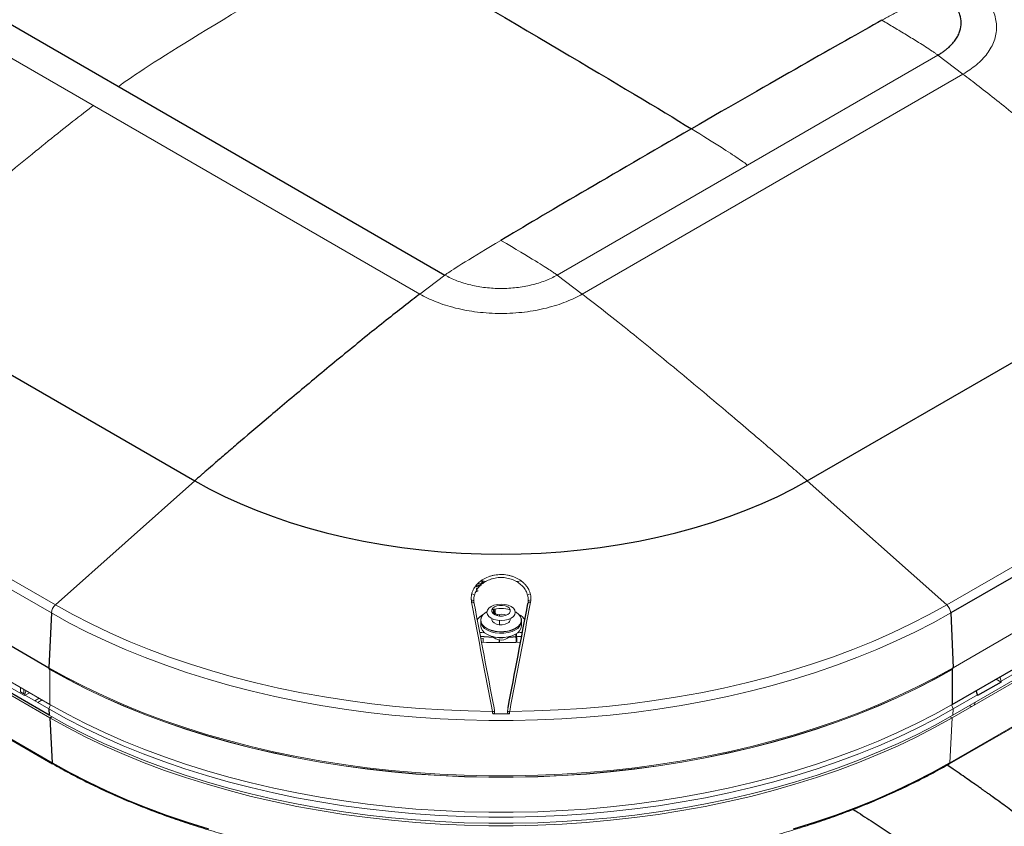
# Paper-space layout '_Isometric' of a CAD drawing. Header units: millimetres. Extents: x -1342 to 1339, y -551 to 2740.
# Tile 80 of 90: x 627 to 1011, y 1299 to 1614. Entities that reach past the tile are written whole.
import ezdxf

# ---------------------------------------------------------------- set-up
doc = ezdxf.new("R2010")
doc.units = ezdxf.units.MM

psp = doc.layouts.new('_Isometric')

# ---------------------------------------------------------------- linework, layer by layer
at = {"color": 7, "linetype": 'Continuous', "lineweight": 25}
for p, q in [((538.64, 1661.26), (793.2, 1514.31)), ((441.07, 1581.07), (695.63, 1434.12)), ((934.48, 1434.12), (1082.97, 1519.84)), ((384.22, 1508.22), (638.77, 1361.26)), ((638.85, 1342.77), (384.29, 1489.73)), ((385.64, 1470.74), (640.2, 1323.79)), ((1138.88, 1468.36), (990.39, 1382.63)), ((695.63, 1434.12), (641.28, 1385.77)), ((991.02, 1346.99), (1139.51, 1432.72)), ((807.54, 1395.08), (807.54, 1394.48)), ((808.1, 1394.07), (808.1, 1394.78)), ((639.72, 1382.63), (638.77, 1361.26)), ((812.16, 1383.79), (812.16, 1382.18)), ((990.39, 1382.63), (991.34, 1361.26)), ((820.67, 1376.62), (820.67, 1376.57)), ((820.69, 1376.05), (820.69, 1376.02)), ((820.76, 1374.44), (820.9, 1371.19)), ((639.09, 1360.63), (638.77, 1361.26)), ((991.02, 1360.63), (991.34, 1361.26)), ((991.02, 1360.63), (991.02, 1346.99)), ((1010.11, 1355.71), (1000.89, 1350.39)), ((1000.9, 1350.7), (1000.27, 1352.34)), ((1000.9, 1350.7), (1000.89, 1350.39)), ((638.74, 1345.21), (638.85, 1342.77)), ((639.17, 1341.74), (639.91, 1342.16)), ((639.17, 1341.74), (639.99, 1324.2))]:
    psp.add_line(p, q, dxfattribs=at)
at = {"color": 144, "linetype": 'Continuous', "lineweight": 18}
for p, q in [((783.41, 1506.91), (528.85, 1653.86)), ((836.92, 1514.31), (985.41, 1600.03)), ((985.41, 1600.03), (995.19, 1592.63)), ((995.19, 1592.63), (846.7, 1506.91)), ((639.72, 1382.63), (385.16, 1529.59)), ((793.2, 1514.31), (783.41, 1506.91)), ((836.92, 1514.31), (846.7, 1506.91)), ((384.53, 1493.95), (639.09, 1346.99)), ((639.17, 1341.74), (384.62, 1488.69)), ((385.43, 1471.15), (639.99, 1324.2)), ((516.39, 1457.87), (641.28, 1385.77)), ((991.34, 1361.26), (1139.83, 1446.99)), ((934.48, 1434.12), (988.83, 1385.77)), ((1139.75, 1428.5), (991.26, 1342.77)), ((988.83, 1385.77), (1060.68, 1427.25)), ((1139.43, 1427.46), (990.94, 1341.74)), ((989.91, 1323.79), (1138.41, 1409.51)), ((990.12, 1324.2), (1138.61, 1409.92)), ((806.91, 1393.22), (806.91, 1393.93)), ((807.29, 1393.3), (807.29, 1394.01)), ((807.67, 1394.84), (807.67, 1395.42)), ((809.23, 1394.83), (807.78, 1395.08)), ((807.78, 1394.79), (807.78, 1395.08)), ((808.13, 1395.02), (808.13, 1394.22)), ((804.72, 1389.56), (803.59, 1390.18)), ((804.97, 1390.46), (804.97, 1390.57)), ((805.43, 1391.81), (805.43, 1391.92)), ((805.45, 1390.86), (805.45, 1390.81)), ((826.2, 1389.99), (825.43, 1389.58)), ((804.1, 1386.81), (803.49, 1387.07)), ((804.53, 1386.65), (804.29, 1386.74)), ((804.45, 1387.19), (804.49, 1386.55)), ((826.75, 1387.87), (825.62, 1387.36)), ((825.62, 1386.55), (825.66, 1387.19)), ((826.69, 1387.1), (825.63, 1386.67)), ((812.48, 1381.97), (812.48, 1383.4)), ((812.78, 1382.15), (812.78, 1384.04)), ((812.78, 1382.43), (812.78, 1381.82)), ((812.87, 1382.28), (812.87, 1382.56)), ((1061, 1385.4), (1010.13, 1356.03)), ((807.12, 1379.81), (807.12, 1377.61)), ((807.13, 1379.54), (807.17, 1379.77)), ((807.13, 1379.54), (807.17, 1379.77)), ((813.69, 1381.51), (813.69, 1382.08)), ((814.42, 1382.06), (814.42, 1381.39)), ((814.42, 1379.68), (814.42, 1378.03)), ((814.43, 1381.39), (814.43, 1382.06)), ((814.43, 1378.03), (814.43, 1379.68)), ((822.99, 1377.61), (822.99, 1379.81)), ((811.72, 1375.72), (811.68, 1375.66)), ((812.41, 1375.56), (812.33, 1375.5)), ((812.7, 1375.43), (812.79, 1375.49)), ((817.32, 1375.49), (817.41, 1375.43)), ((817.78, 1375.5), (817.7, 1375.56)), ((818.43, 1375.66), (818.39, 1375.72)), ((821.18, 1371.14), (821.03, 1374.59)), ((807.17, 1372.63), (808.12, 1372.81)), ((808.11, 1371.19), (808.12, 1372.81)), ((814.38, 1372.2), (814.37, 1371.19)), ((814.41, 1371.19), (814.41, 1372.2)), ((639.09, 1360.63), (639.09, 1346.99)), ((620, 1355.71), (629.22, 1350.39)), ((1010.11, 1355.71), (1008.12, 1356.87)), ((1009.55, 1357.69), (1010.13, 1356.03)), ((1010.11, 1355.71), (1010.13, 1356.03)), ((627.61, 1353.62), (627.66, 1351.84)), ((627.66, 1351.84), (628.99, 1351.07)), ((628.99, 1352.83), (628.99, 1351.07)), ((629.84, 1352.34), (629.21, 1350.7)), ((629.49, 1350.54), (631.22, 1351.54)), ((629.22, 1350.39), (629.21, 1350.7)), ((638.74, 1345.21), (629.21, 1350.7)), ((633.26, 1348.36), (634.99, 1349.36)), ((634.39, 1347.71), (636.12, 1348.71)), ((1000.9, 1350.7), (991.38, 1345.21)), ((999.49, 1346.67), (999.89, 1347.75)), ((638.74, 1345.21), (639.34, 1346.85)), ((812.37, 1345.33), (812.34, 1345.49)), ((817.77, 1345.49), (817.73, 1345.3)), ((991.38, 1345.21), (990.77, 1346.85)), ((991.38, 1345.21), (991.26, 1342.77)), ((998.15, 1346.31), (997.77, 1346.53)), ((990.94, 1341.74), (990.12, 1324.2)), ((990.94, 1341.74), (990.2, 1342.16))]:
    psp.add_line(p, q, dxfattribs=at)
at = {"color": 7, "linetype": 'Continuous', "lineweight": 25, "flags": 128}
for points in [[(695.63, 1434.12), (701.28, 1431.01), (707.16, 1428.05), (713.28, 1425.26), (719.61, 1422.63), (726.15, 1420.17), (732.87, 1417.89), (739.77, 1415.79), (746.84, 1413.87), (754.05, 1412.15), (761.38, 1410.62), (768.84, 1409.29), (776.39, 1408.15), (784.02, 1407.23), (791.72, 1406.5), (799.47, 1405.98), (807.26, 1405.67), (815.06, 1405.57), (822.86, 1405.67), (830.64, 1405.98), (838.39, 1406.5), (846.09, 1407.23), (853.72, 1408.15), (861.27, 1409.29), (868.73, 1410.62), (876.07, 1412.15), (883.27, 1413.87), (890.34, 1415.79), (897.24, 1417.89), (903.96, 1420.17), (910.5, 1422.63), (916.83, 1425.26), (922.95, 1428.05), (928.84, 1431.01), (934.48, 1434.12)], [(806.94, 1373.58), (808.5, 1373.41), (811.97, 1373.16)], [(818.14, 1373.16), (819.75, 1373.25), (823.17, 1373.58)], [(639.99, 1324.2), (646.83, 1320.4), (653.91, 1316.76), (661.22, 1313.28), (668.77, 1309.96), (676.52, 1306.81), (684.49, 1303.83), (692.64, 1301.03), (700.97, 1298.42)], [(929.14, 1298.42), (937.47, 1301.03), (945.63, 1303.83), (953.59, 1306.81), (961.34, 1309.96), (968.89, 1313.28), (976.2, 1316.76), (983.28, 1320.4), (990.12, 1324.2)]]:
    psp.add_lwpolyline(points, dxfattribs=at)
at = {"color": 144, "linetype": 'Continuous', "lineweight": 18, "flags": 128}
for points in [[(807.57, 1394.36), (807.55, 1394.42), (807.54, 1394.48)], [(822.67, 1395.15), (821.41, 1394.92), (820.89, 1394.83)], [(804.49, 1387.36), (803.6, 1387.75), (803.37, 1387.86)], [(803.55, 1386.85), (803.74, 1386.87), (803.93, 1386.85), (804.1, 1386.81), (804.26, 1386.75), (804.38, 1386.67), (804.48, 1386.57), (804.53, 1386.46), (804.56, 1386.34)], [(818.97, 1385.11), (817.82, 1385.62), (816.49, 1385.94), (815.06, 1386.05), (813.62, 1385.94), (812.29, 1385.62), (811.14, 1385.11), (810.26, 1384.45), (809.71, 1383.68), (809.52, 1382.85), (809.71, 1382.03), (810.26, 1381.26), (811.14, 1380.59), (812.29, 1380.09), (813.62, 1379.77), (815.06, 1379.66), (816.49, 1379.77), (817.82, 1380.09), (818.97, 1380.59), (819.85, 1381.26), (820.4, 1382.03), (820.59, 1382.85), (820.4, 1383.68), (819.85, 1384.45), (818.97, 1385.11)], [(826.56, 1386.85), (826.37, 1386.87), (826.18, 1386.85), (826.01, 1386.81), (825.86, 1386.75), (825.73, 1386.67), (825.64, 1386.57), (825.58, 1386.46), (825.55, 1386.34)], [(990.39, 1382.63), (983.55, 1378.83), (976.45, 1375.18), (969.13, 1371.69), (961.57, 1368.37), (953.8, 1365.21), (945.83, 1362.23), (937.66, 1359.43), (929.32, 1356.81), (920.8, 1354.38), (912.14, 1352.13), (903.33, 1350.08), (894.39, 1348.23), (885.33, 1346.58), (876.17, 1345.12), (866.92, 1343.87), (857.59, 1342.83), (848.21, 1341.99), (838.77, 1341.36), (829.3, 1340.94), (819.81, 1340.73), (810.31, 1340.73), (800.81, 1340.94), (791.34, 1341.36), (781.91, 1341.99), (772.52, 1342.83), (763.19, 1343.87), (753.94, 1345.12), (744.78, 1346.58), (735.73, 1348.23), (726.79, 1350.08), (717.97, 1352.13), (709.31, 1354.38), (700.79, 1356.81), (692.45, 1359.43), (684.28, 1362.23), (676.31, 1365.21), (668.54, 1368.37), (660.98, 1371.69), (653.66, 1375.18), (646.56, 1378.83), (639.72, 1382.63)], [(641.28, 1385.77), (648.12, 1381.98), (655.2, 1378.34), (662.52, 1374.86), (670.06, 1371.54), (677.82, 1368.4), (685.79, 1365.43), (693.95, 1362.64), (702.29, 1360.04), (710.79, 1357.62), (719.45, 1355.4), (728.26, 1353.36), (737.19, 1351.53), (746.24, 1349.9), (755.39, 1348.46), (764.63, 1347.24), (773.95, 1346.22), (783.32, 1345.41), (792.75, 1344.81), (802.2, 1344.41), (811.68, 1344.23)], [(820.67, 1376.57), (819.33, 1375.95), (817.79, 1375.51), (816.13, 1375.27), (814.41, 1375.24), (812.73, 1375.43), (811.15, 1375.82), (809.75, 1376.4), (808.61, 1377.14), (807.76, 1378), (807.26, 1378.95), (807.12, 1379.93), (807.35, 1380.92), (807.94, 1381.85), (808.87, 1382.68), (809.54, 1383.1)], [(809.54, 1383.11), (808.91, 1382.7), (807.99, 1381.87), (807.4, 1380.95), (807.17, 1379.97), (807.31, 1378.99), (807.81, 1378.05), (808.65, 1377.19), (809.79, 1376.46), (811.17, 1375.89), (812.74, 1375.5), (814.42, 1375.31), (816.12, 1375.34), (817.78, 1375.57), (819.31, 1376.01), (820.63, 1376.63), (820.63, 1376.63)], [(812.47, 1381.98), (811.8, 1382.51), (811.44, 1383.14), (811.44, 1383.8), (811.8, 1384.43), (812.47, 1384.96), (813.4, 1385.35), (814.48, 1385.55), (815.63, 1385.55), (816.72, 1385.35), (817.64, 1384.96), (818.31, 1384.43), (818.67, 1383.8), (818.67, 1383.14), (818.31, 1382.51), (817.64, 1381.98), (816.72, 1381.59), (815.63, 1381.38), (814.48, 1381.38), (813.4, 1381.59), (812.47, 1381.98)], [(818.43, 1344.23), (827.91, 1344.41), (837.36, 1344.81), (846.79, 1345.41), (856.16, 1346.22), (865.48, 1347.24), (874.72, 1348.46), (883.87, 1349.9), (892.92, 1351.53), (901.85, 1353.36), (910.66, 1355.4), (919.32, 1357.62), (927.82, 1360.04), (936.16, 1362.64), (944.32, 1365.43), (952.29, 1368.4), (960.05, 1371.54), (967.59, 1374.86), (974.91, 1378.34), (981.99, 1381.98), (988.83, 1385.77)], [(820.63, 1376.63), (821.7, 1377.4), (822.46, 1378.28), (822.87, 1379.24), (822.92, 1380.22), (822.6, 1381.19), (821.92, 1382.09), (820.93, 1382.89), (820.57, 1383.11)], [(820.57, 1383.1), (820.96, 1382.87), (821.97, 1382.06), (822.64, 1381.15), (822.97, 1380.18), (822.92, 1379.19), (822.51, 1378.23), (821.74, 1377.34), (820.67, 1376.57)], [(820.67, 1376.03), (819.33, 1375.41), (817.79, 1374.97), (816.13, 1374.73), (814.41, 1374.7), (812.73, 1374.89), (811.15, 1375.28), (809.75, 1375.86), (808.61, 1376.59), (807.76, 1377.46), (807.26, 1378.4), (807.12, 1379.27)], [(820.67, 1376.03), (819.33, 1375.41), (817.79, 1374.97), (816.13, 1374.73), (814.41, 1374.7), (812.73, 1374.89), (811.15, 1375.28), (809.75, 1375.86), (808.61, 1376.59), (807.76, 1377.46), (807.26, 1378.4), (807.12, 1379.27)], [(817.56, 1378.6), (816.61, 1378.21), (815.49, 1378.02), (814.33, 1378.04), (813.24, 1378.29), (812.35, 1378.72), (811.75, 1379.3), (811.51, 1379.96), (811.56, 1380.38)], [(822.94, 1379.77), (822.97, 1379.64), (822.98, 1379.54)], [(822.94, 1379.77), (822.97, 1379.64), (822.98, 1379.54)], [(808.77, 1374.81), (807.55, 1374.94), (806.66, 1375.05)], [(820.67, 1374.37), (819.33, 1373.75), (817.79, 1373.31), (816.13, 1373.07), (814.41, 1373.04), (812.73, 1373.23), (811.15, 1373.62), (809.75, 1374.2), (808.61, 1374.93), (807.76, 1375.8), (807.26, 1376.74), (807.12, 1377.61)], [(823.41, 1375.04), (822.56, 1374.94), (821.35, 1374.81)], [(817.57, 1372.73), (818.25, 1373.28), (818.37, 1373.44)], [(638.77, 1361.26), (645.66, 1357.44), (652.79, 1353.77), (660.15, 1350.26), (667.75, 1346.92), (675.56, 1343.75), (683.58, 1340.75), (691.79, 1337.94), (700.18, 1335.3), (708.74, 1332.86), (717.45, 1330.6), (726.31, 1328.54), (735.3, 1326.68), (744.4, 1325.01), (753.61, 1323.55), (762.91, 1322.29), (772.29, 1321.25), (781.73, 1320.4), (791.21, 1319.77), (800.74, 1319.35), (810.28, 1319.14), (819.83, 1319.14), (829.37, 1319.35), (838.9, 1319.77), (848.38, 1320.4), (857.82, 1321.25), (867.2, 1322.29), (876.5, 1323.55), (885.71, 1325.01), (894.81, 1326.68), (903.8, 1328.54), (912.66, 1330.6), (921.37, 1332.86), (929.93, 1335.3), (938.32, 1337.94), (946.53, 1340.75), (954.55, 1343.75), (962.36, 1346.92), (969.96, 1350.26), (977.32, 1353.77), (984.45, 1357.44), (991.34, 1361.26)], [(639.09, 1360.71), (645.96, 1356.9), (653.08, 1353.23), (660.43, 1349.73), (668.01, 1346.4), (675.81, 1343.23), (683.81, 1340.24), (692.01, 1337.43), (700.38, 1334.8), (708.93, 1332.36), (717.63, 1330.1), (726.47, 1328.05), (735.44, 1326.19), (744.53, 1324.53), (753.72, 1323.07), (763.01, 1321.81), (772.36, 1320.77), (781.79, 1319.93), (791.26, 1319.29), (800.76, 1318.87), (810.29, 1318.66), (819.82, 1318.66), (829.35, 1318.87), (838.85, 1319.29), (848.32, 1319.93), (857.75, 1320.77), (867.11, 1321.81), (876.39, 1323.07), (885.58, 1324.53), (894.67, 1326.19), (903.64, 1328.05), (912.48, 1330.1), (921.18, 1332.36), (929.73, 1334.8), (938.1, 1337.43), (946.3, 1340.24), (954.3, 1343.23), (962.1, 1346.4), (969.68, 1349.73), (977.03, 1353.23), (984.15, 1356.9), (991.02, 1360.71)], [(991.02, 1360.63), (984.15, 1356.81), (977.03, 1353.15), (969.68, 1349.65), (962.1, 1346.32), (954.3, 1343.15), (946.3, 1340.16), (938.1, 1337.35), (929.73, 1334.72), (921.18, 1332.27), (912.48, 1330.02), (903.64, 1327.97), (894.67, 1326.11), (885.58, 1324.44), (876.39, 1322.99), (867.11, 1321.73), (857.75, 1320.68), (848.32, 1319.84), (838.85, 1319.21), (829.35, 1318.79), (819.82, 1318.58), (810.29, 1318.58), (800.76, 1318.79), (791.26, 1319.21), (781.79, 1319.84), (772.36, 1320.68), (763.01, 1321.73), (753.72, 1322.99), (744.53, 1324.44), (735.44, 1326.11), (726.47, 1327.97), (717.63, 1330.02), (708.93, 1332.27), (700.38, 1334.72), (692.01, 1337.35), (683.81, 1340.16), (675.81, 1343.15), (668.01, 1346.32), (660.43, 1349.65), (653.08, 1353.15), (645.96, 1356.81), (639.09, 1360.63)], [(991.38, 1345.21), (984.49, 1341.38), (977.36, 1337.71), (969.99, 1334.2), (962.39, 1330.86), (954.58, 1327.69), (946.56, 1324.69), (938.35, 1321.87), (929.96, 1319.24), (921.4, 1316.79), (912.68, 1314.53), (903.82, 1312.47), (894.83, 1310.61), (885.72, 1308.95), (876.51, 1307.48), (867.21, 1306.23), (857.83, 1305.18), (848.39, 1304.34), (838.9, 1303.7), (829.38, 1303.28), (819.83, 1303.07), (810.28, 1303.07), (800.73, 1303.28), (791.21, 1303.7), (781.72, 1304.34), (772.28, 1305.18), (762.9, 1306.23), (753.6, 1307.48), (744.39, 1308.95), (735.28, 1310.61), (726.29, 1312.47), (717.43, 1314.53), (708.71, 1316.79), (700.15, 1319.24), (691.76, 1321.87), (683.55, 1324.69), (675.53, 1327.69), (667.72, 1330.86), (660.12, 1334.2), (652.75, 1337.71), (645.62, 1341.38), (638.74, 1345.21)], [(639.09, 1346.99), (645.96, 1343.18), (653.08, 1339.52), (660.43, 1336.01), (668.01, 1332.68), (675.81, 1329.51), (683.81, 1326.52), (692.01, 1323.71), (700.38, 1321.08), (708.93, 1318.64), (717.63, 1316.39), (726.47, 1314.33), (735.44, 1312.47), (744.53, 1310.81), (753.72, 1309.35), (763.01, 1308.1), (772.36, 1307.05), (781.79, 1306.21), (791.26, 1305.58), (800.76, 1305.15), (810.29, 1304.94), (819.82, 1304.94), (829.35, 1305.15), (838.85, 1305.58), (848.32, 1306.21), (857.75, 1307.05), (867.11, 1308.1), (876.39, 1309.35), (885.58, 1310.81), (894.67, 1312.47), (903.64, 1314.33), (912.48, 1316.39), (921.18, 1318.64), (929.73, 1321.08), (938.1, 1323.71), (946.3, 1326.52), (954.3, 1329.51), (962.1, 1332.68), (969.68, 1336.01), (977.03, 1339.52), (984.15, 1343.18), (991.02, 1346.99)], [(998.15, 1346.31), (998.44, 1346.17), (998.56, 1346.14)], [(991.26, 1342.77), (984.38, 1338.95), (977.26, 1335.28), (969.89, 1331.78), (962.3, 1328.44), (954.49, 1325.27), (946.48, 1322.27), (938.27, 1319.45), (929.88, 1316.82), (921.33, 1314.38), (912.62, 1312.12), (903.76, 1310.06), (894.78, 1308.2), (885.68, 1306.54), (876.47, 1305.08), (867.18, 1303.82), (857.81, 1302.77), (848.37, 1301.93), (838.89, 1301.3), (829.37, 1300.88), (819.83, 1300.66), (810.28, 1300.66), (800.74, 1300.88), (791.22, 1301.3), (781.74, 1301.93), (772.31, 1302.77), (762.93, 1303.82), (753.64, 1305.08), (744.43, 1306.54), (735.33, 1308.2), (726.35, 1310.06), (717.49, 1312.12), (708.78, 1314.38), (700.23, 1316.82), (691.84, 1319.45), (683.63, 1322.27), (675.62, 1325.27), (667.81, 1328.44), (660.22, 1331.78), (652.85, 1335.28), (645.73, 1338.95), (638.85, 1342.77)], [(990.94, 1341.74), (984.07, 1337.92), (976.96, 1334.26), (969.61, 1330.76), (962.03, 1327.43), (954.23, 1324.26), (946.23, 1321.27), (938.04, 1318.46), (929.67, 1315.83), (921.13, 1313.39), (912.44, 1311.14), (903.6, 1309.09), (894.63, 1307.23), (885.55, 1305.57), (876.36, 1304.11), (867.08, 1302.86), (857.73, 1301.81), (848.31, 1300.97), (838.84, 1300.34), (829.34, 1299.92), (819.82, 1299.71), (810.29, 1299.71), (800.77, 1299.92), (791.27, 1300.34), (781.8, 1300.97), (772.38, 1301.81), (763.03, 1302.86), (753.75, 1304.11), (744.56, 1305.57), (735.48, 1307.23), (726.51, 1309.09), (717.67, 1311.14), (708.98, 1313.39), (700.44, 1315.83), (692.07, 1318.46), (683.88, 1321.27), (675.88, 1324.26), (668.08, 1327.43), (660.51, 1330.76), (653.15, 1334.26), (646.04, 1337.92), (639.17, 1341.74)]]:
    psp.add_lwpolyline(points, dxfattribs=at)
at = {"color": 144, "linetype": 'Continuous', "lineweight": 18}
for centre, radius, start, end in [((806.54, 1396.52), 2.62, 256.5107, 278.05), ((806.59, 1396.25), 2.34, 277.8745, 287.3758), ((807, 1395.2), 1.22, 283.6244, 327.7445), ((807.54, 1394.8), 0.56, 332.6295, 357.3681), ((644.46, 1382.23), 4.76, 131.8966, 175.1274), ((815.06, 1371.51), 12.9, 73.9176, 106.0824), ((815.06, 1371.42), 12.98, 74.0006, 105.9994), ((985.65, 1382.23), 4.76, 4.8726, 48.1034), ((811.07, 1376.21), 6.51, 117.3402, 146.0907), ((815.05, 1376.33), 5.77, 69.1529, 103.6238), ((816.97, 1380.09), 1.61, 291.5541, 10.1535), ((819.08, 1379.62), 3.93, 293.8101, 354.8697), ((819.03, 1376.19), 6.54, 34.369, 62.6245), ((819.08, 1377.96), 3.93, 293.8101, 354.8697), ((815.06, 1721.12), 350.03, 268.7536, 271.2463), ((815.11, 1376.86), 4.8, 225.3139, 300.7504), ((815.06, 1378.93), 5.99, 256.6503, 283.3497), ((811.87, 1343.16), 1.09, 52.9808, 99.8602), ((818.24, 1343.16), 1.09, 80.1398, 127.0192), ((815.06, 1770.67), 427.43, 269.5618, 270.4382), ((989.64, 1324.18), 0.48, 304.672, 2.5242)]:
    psp.add_arc(centre, radius, start, end, dxfattribs=at)
at = {"color": 7, "linetype": 'Continuous', "lineweight": 25}
psp.add_arc((640.47, 1324.18), 0.48, 177.4758, 235.328, dxfattribs=at)
at = {"color": 144, "linetype": 'Continuous', "lineweight": 18}
for points, knots in [([(762.02, 1646.35), (713.05, 1618.17), (676.28, 1595.62), (666.41, 1588.16), (665.92, 1587.78)], [0, 0, 0, 0, 0.95, 1, 1, 1, 1]), ([(995.19, 1629.17), (997.06, 1628.09), (998.82, 1626.88), (1002.02, 1624.2), (1003.44, 1622.73), (1005.79, 1619.59), (1006.72, 1617.92), (1007.97, 1614.47), (1008.3, 1612.68), (1008.3, 1609.12), (1007.97, 1607.33), (1006.72, 1603.88), (1005.79, 1602.21), (1003.44, 1599.07), (1002.02, 1597.6), (998.82, 1594.92), (997.06, 1593.71), (995.19, 1592.63)], [0, 0, 0, 0, 0.125, 0.125, 0.25, 0.25, 0.375, 0.375, 0.5, 0.5, 0.625, 0.625, 0.75, 0.75, 0.875, 0.875, 1, 1, 1, 1]), ([(985.41, 1625.27), (985.31, 1625.23), (985.12, 1625.15), (984.83, 1625.03), (984.55, 1624.9), (983.99, 1624.65), (983.17, 1624.24), (982.08, 1623.69), (981, 1623.13), (979.92, 1622.56), (977.93, 1621.5), (975.04, 1619.94), (971.24, 1617.85), (967.42, 1615.74), (964.87, 1614.32), (963.59, 1613.61)], [0, 0, 0, 0, 0.013299, 0.026537, 0.039742, 0.053025, 0.102934, 0.15304, 0.202483, 0.251783, 0.301801, 0.475393, 0.64905, 0.824509, 1, 1, 1, 1]), ([(963.59, 1613.61), (964.38, 1613.14), (965.97, 1612.19), (968.36, 1610.77), (970.74, 1609.34), (973.12, 1607.9), (975.51, 1606.45), (977.99, 1604.93), (980.57, 1603.32), (982.66, 1601.97), (984.17, 1600.93), (984.85, 1600.44), (985.26, 1600.14), (985.36, 1600.07), (985.41, 1600.03)], [0, 0, 0, 0, 0.109174, 0.218086, 0.327018, 0.436185, 0.545487, 0.654725, 0.776932, 0.899437, 0.942755, 0.986037, 0.993017, 1, 1, 1, 1]), ([(995.19, 1592.63), (997.15, 1591.15), (999.24, 1589.54), (1003.65, 1586.12), (1005.95, 1584.3), (1010.75, 1580.49), (1013.23, 1578.5), (1018.32, 1574.38), (1023.54, 1570.14), (1028.85, 1565.76), (1034.16, 1561.37), (1036.8, 1559.17), (1044.6, 1552.66), (1049.63, 1548.43), (1058.81, 1540.66), (1062.96, 1537.13), (1068.28, 1532.58), (1069.91, 1531.19), (1072.83, 1528.68), (1074.13, 1527.55), (1076.43, 1525.57), (1077.41, 1524.72), (1078.68, 1523.62), (1079.07, 1523.28), (1079.78, 1522.66), (1081.38, 1521.26), (1082.31, 1520.43), (1082.97, 1519.84)], [0, 0, 0, 0, 0.0625, 0.0625, 0.125, 0.125, 0.1875, 0.1875, 0.25, 0.3125, 0.3125, 0.375, 0.375, 0.5, 0.5, 0.625, 0.625, 0.6875, 0.6875, 0.75, 0.75, 0.8125, 0.8125, 0.84375, 0.84375, 0.875, 1, 1, 1, 1]), ([(656.13, 1580.39), (655.89, 1580.2), (655.64, 1580.01), (650.11, 1575.82), (643.94, 1570.96), (630.62, 1560.23), (623.49, 1554.37), (609.52, 1542.77), (602.71, 1537.04), (590.63, 1526.82), (585.39, 1522.35), (579.22, 1517.05), (577.44, 1515.52), (574.43, 1512.93), (573.21, 1511.86), (570.24, 1509.28), (569.23, 1508.38), (568.35, 1507.6)], [0.2440624, 0.2440624, 0.2440624, 0.2440624, 0.25, 0.25, 0.375, 0.375, 0.5, 0.5, 0.625, 0.625, 0.75, 0.75, 0.8125, 0.8125, 0.875, 0.875, 1, 1, 1, 1]), ([(889.3, 1571.29), (893.79, 1568.53), (900.9, 1564.1), (906.86, 1560.23), (909.76, 1558.23), (910.7, 1557.52), (911.16, 1557.17)], [0, 0, 0, 0, 0.372322, 0.686161, 0.846126, 1, 1, 1, 1]), ([(793.2, 1514.31), (793.42, 1514.48), (795.36, 1515.95), (803.62, 1521.04), (815.02, 1527.84)], [0.5662346, 0.5662346, 0.5662346, 0.5662346, 0.6162346, 1, 1, 1, 1]), ([(815.02, 1527.84), (820.85, 1524.39), (828.96, 1519.52), (833.87, 1516.42), (835.85, 1515.07), (836.57, 1514.56), (836.92, 1514.31)], [0, 0, 0, 0, 0.372322, 0.686161, 0.846126, 1, 1, 1, 1]), ([(836.92, 1514.31), (836.18, 1513.91), (834.71, 1513.1), (833.07, 1512.41), (832.23, 1512.09), (831.39, 1511.76), (829.65, 1511.16), (827.82, 1510.66), (826.89, 1510.44), (825.95, 1510.21), (824.04, 1509.82), (822.08, 1509.54), (821.09, 1509.42), (820.09, 1509.31), (818.09, 1509.14), (816.07, 1509.08), (814.04, 1509.08), (812.02, 1509.14), (810.02, 1509.31), (809.02, 1509.42), (808.03, 1509.54), (806.07, 1509.82), (804.16, 1510.21), (803.23, 1510.44), (802.29, 1510.66), (800.46, 1511.16), (798.72, 1511.76), (797.88, 1512.09), (797.04, 1512.41), (795.4, 1513.1), (793.93, 1513.9), (793.2, 1514.31)], [0, 0, 0, 0, 0.0625, 0.125, 0.125, 0.125, 0.1875, 0.25, 0.25, 0.25, 0.3125, 0.375, 0.375, 0.375, 0.4375, 0.5, 0.5, 0.5625, 0.625, 0.625, 0.625, 0.6875, 0.75, 0.75, 0.75, 0.8125, 0.875, 0.875, 0.875, 0.9375, 1, 1, 1, 1]), ([(846.7, 1506.91), (844.83, 1505.83), (842.73, 1504.81), (838.09, 1502.97), (835.55, 1502.15), (830.11, 1500.79), (827.22, 1500.25), (821.23, 1499.53), (818.14, 1499.34), (811.97, 1499.34), (808.88, 1499.53), (802.89, 1500.25), (800, 1500.79), (794.56, 1502.15), (792.02, 1502.97), (787.38, 1504.81), (785.28, 1505.83), (783.41, 1506.91)], [0, 0, 0, 0, 0.125, 0.125, 0.25, 0.25, 0.375, 0.375, 0.5, 0.5, 0.625, 0.625, 0.75, 0.75, 0.875, 0.875, 1, 1, 1, 1]), ([(846.7, 1506.91), (846.95, 1506.72), (847.19, 1506.53), (852.72, 1502.34), (858.89, 1497.48), (872.21, 1486.75), (879.34, 1480.9), (893.31, 1469.3), (900.12, 1463.57), (912.2, 1453.35), (917.45, 1448.87), (923.61, 1443.58), (925.39, 1442.05), (928.4, 1439.45), (929.62, 1438.39), (932.59, 1435.8), (933.6, 1434.9), (934.48, 1434.12)], [0.2440624, 0.2440624, 0.2440624, 0.2440624, 0.25, 0.25, 0.375, 0.375, 0.5, 0.5, 0.625, 0.625, 0.75, 0.75, 0.8125, 0.8125, 0.875, 0.875, 1, 1, 1, 1]), ([(803.55, 1386.85), (803.43, 1387.51), (803.39, 1388.16), (803.47, 1389.14), (803.51, 1389.46), (803.65, 1390.12), (803.74, 1390.44), (804.07, 1391.39), (804.38, 1392), (804.96, 1392.89), (805.17, 1393.18), (805.64, 1393.73), (805.89, 1394), (806.42, 1394.51), (806.7, 1394.75), (807.31, 1395.22), (807.63, 1395.44), (808.63, 1396.06), (809.35, 1396.42), (810.49, 1396.85), (810.88, 1396.98), (811.69, 1397.21), (812.1, 1397.3), (813.34, 1397.52), (814.18, 1397.6), (815.47, 1397.6), (815.9, 1397.58), (816.74, 1397.51), (817.16, 1397.45), (817.99, 1397.3), (818.4, 1397.21), (819.21, 1396.99), (819.6, 1396.86), (820.75, 1396.43), (821.46, 1396.07), (822.81, 1395.24), (823.41, 1394.77), (824.21, 1394.01), (824.47, 1393.74), (824.93, 1393.18), (825.15, 1392.89), (825.73, 1392.01), (826.03, 1391.4), (826.37, 1390.44), (826.46, 1390.12), (826.6, 1389.47), (826.64, 1389.15), (826.69, 1388.49), (826.7, 1388.17), (826.66, 1387.51), (826.62, 1387.18), (826.56, 1386.85)], [0, 0, 0, 0, 0.0625, 0.0625, 0.09375, 0.09375, 0.125, 0.125, 0.1875, 0.1875, 0.21875, 0.21875, 0.25, 0.25, 0.28125, 0.28125, 0.3125, 0.3125, 0.375, 0.375, 0.40625, 0.40625, 0.4375, 0.4375, 0.5, 0.5, 0.53125, 0.53125, 0.5625, 0.5625, 0.59375, 0.59375, 0.625, 0.625, 0.6875, 0.6875, 0.75, 0.75, 0.78125, 0.78125, 0.8125, 0.8125, 0.875, 0.875, 0.90625, 0.90625, 0.9375, 0.9375, 0.96875, 0.96875, 1, 1, 1, 1]), ([(825.55, 1386.34), (825.61, 1386.64), (825.65, 1386.95), (825.68, 1387.57), (825.68, 1387.87), (825.64, 1388.48), (825.59, 1388.79), (825.47, 1389.39), (825.39, 1389.7), (825.08, 1390.59), (824.81, 1391.17), (824.11, 1392.27), (823.68, 1392.8), (822.7, 1393.76), (822.16, 1394.2), (820.93, 1394.98), (820.27, 1395.32), (819.22, 1395.73), (818.86, 1395.85), (818.12, 1396.06), (817.74, 1396.15), (816.61, 1396.36), (815.83, 1396.43), (814.26, 1396.43), (813.48, 1396.36), (812.35, 1396.14), (811.97, 1396.06), (811.23, 1395.84), (810.87, 1395.72), (809.82, 1395.31), (809.17, 1394.98), (808.25, 1394.39), (807.96, 1394.18), (807.41, 1393.74), (807.15, 1393.51), (806.67, 1393.03), (806.44, 1392.78), (806.02, 1392.26), (805.82, 1391.98), (805.3, 1391.16), (805.02, 1390.58), (804.72, 1389.69), (804.64, 1389.39), (804.52, 1388.78), (804.47, 1388.47), (804.41, 1387.56), (804.44, 1386.95), (804.56, 1386.34)], [0, 0, 0, 0, 0.03125, 0.03125, 0.0625, 0.0625, 0.09375, 0.09375, 0.125, 0.125, 0.1875, 0.1875, 0.25, 0.25, 0.3125, 0.3125, 0.375, 0.375, 0.40625, 0.40625, 0.4375, 0.4375, 0.5, 0.5, 0.5625, 0.5625, 0.59375, 0.59375, 0.625, 0.625, 0.6875, 0.6875, 0.71875, 0.71875, 0.75, 0.75, 0.78125, 0.78125, 0.8125, 0.8125, 0.875, 0.875, 0.90625, 0.90625, 0.9375, 0.9375, 1, 1, 1, 1]), ([(806, 1394.05), (806.05, 1394.05), (806.18, 1394.05), (806.41, 1394.03), (806.62, 1394), (806.79, 1393.97), (806.87, 1393.94), (806.91, 1393.93)], [0, 0, 0, 0, 0.173121, 0.3899, 0.581992, 0.778102, 1, 1, 1, 1]), ([(807.29, 1394.01), (807.26, 1394.04), (807.25, 1394.08), (807.29, 1394.16), (807.34, 1394.21), (807.49, 1394.32), (807.59, 1394.38), (807.8, 1394.48), (807.92, 1394.52), (808.03, 1394.55)], [0, 0, 0, 0, 0.25, 0.25, 0.5, 0.5, 0.75, 0.75, 1, 1, 1, 1]), ([(808.1, 1394.78), (808.02, 1394.77), (807.86, 1394.76), (807.68, 1394.81), (807.57, 1394.92), (807.53, 1395.02), (807.54, 1395.08), (807.54, 1395.08)], [0, 0, 0, 0, 0.263922, 0.52886, 0.771907, 0.987274, 1, 1, 1, 1]), ([(804.96, 1390.43), (804.96, 1390.45), (804.94, 1390.5), (804.96, 1390.55), (804.97, 1390.57)], [0, 0, 0, 0, 0.349633, 1, 1, 1, 1]), ([(805.79, 1391.79), (805.75, 1391.79), (805.62, 1391.81), (805.51, 1391.81), (805.43, 1391.81)], [0, 0, 0, 0, 0.306003, 1, 1, 1, 1]), ([(806.13, 1392.33), (806.1, 1392.33), (805.97, 1392.33), (805.76, 1392.28), (805.55, 1392.16), (805.44, 1392.02), (805.46, 1391.87), (805.56, 1391.75), (805.69, 1391.7), (805.74, 1391.68)], [0, 0, 0, 0, 0.032238, 0.206078, 0.376616, 0.551119, 0.721808, 0.895428, 1, 1, 1, 1]), ([(805.45, 1391.95), (805.45, 1391.89), (805.45, 1391.77), (805.45, 1391.66), (805.45, 1391.6)], [0, 0, 0, 0, 0.498551, 1, 1, 1, 1]), ([(805.5, 1391.72), (805.48, 1391.7), (805.44, 1391.66), (805.46, 1391.61), (805.47, 1391.59)], [0, 0, 0, 0, 0.548583, 1, 1, 1, 1]), ([(806.91, 1393.26), (806.88, 1393.27), (806.75, 1393.31), (806.46, 1393.31), (806.1, 1393.27), (805.79, 1393.15), (805.55, 1392.98), (805.49, 1392.84), (805.46, 1392.77)], [0, 0, 0, 0, 0.044511, 0.234699, 0.424888, 0.615076, 0.805265, 1, 1, 1, 1]), ([(806.82, 1392.98), (806.79, 1393), (806.65, 1393.05), (806.37, 1393.08), (806.02, 1393.08), (805.74, 1393.01), (805.54, 1392.9), (805.49, 1392.81), (805.46, 1392.77)], [0, 0, 0, 0, 0.054229, 0.247567, 0.442923, 0.638815, 0.831701, 1, 1, 1, 1]), ([(806.11, 1391.24), (806.08, 1391.24), (805.94, 1391.23), (805.73, 1391.17), (805.53, 1391.05), (805.44, 1390.94), (805.46, 1390.88), (805.46, 1390.86)], [0, 0, 0, 0, 0.074002, 0.352381, 0.626905, 0.907116, 1, 1, 1, 1]), ([(812.78, 1384.04), (812.65, 1384.07), (812.51, 1384.07), (812.3, 1384.01), (812.22, 1383.95), (812.15, 1383.8), (812.16, 1383.71), (812.27, 1383.54), (812.36, 1383.46), (812.48, 1383.4)], [0, 0, 0, 0, 0.25, 0.25, 0.5, 0.5, 0.75, 0.75, 1, 1, 1, 1]), ([(812.87, 1382.56), (812.8, 1382.52), (812.77, 1382.46), (812.8, 1382.34), (812.86, 1382.27), (813.05, 1382.16), (813.18, 1382.12), (813.44, 1382.07), (813.57, 1382.07), (813.69, 1382.08)], [0, 0, 0, 0, 0.25, 0.25, 0.5, 0.5, 0.75, 0.75, 1, 1, 1, 1]), ([(812.78, 1382.15), (812.71, 1382.15), (812.6, 1382.15), (812.51, 1382.12), (812.48, 1382.1)], [0, 0, 0, 0, 0.635321, 1, 1, 1, 1]), ([(811.79, 1343.25), (811.77, 1343.43), (811.75, 1343.6), (811.72, 1343.93), (811.7, 1344.09), (811.68, 1344.23)], [0, 0, 0, 0, 0.5, 0.5, 1, 1, 1, 1]), ([(812.52, 1344.03), (812.52, 1343.95), (812.52, 1343.86), (812.48, 1343.7), (812.45, 1343.61), (812.34, 1343.46), (812.27, 1343.39), (812.06, 1343.28), (811.92, 1343.25), (811.79, 1343.25)], [0, 0, 0, 0, 0.25, 0.25, 0.5, 0.5, 0.75, 0.75, 1, 1, 1, 1]), ([(812.31, 1345.6), (812.37, 1345.34), (812.42, 1345.08), (812.49, 1344.56), (812.52, 1344.29), (812.52, 1344.03)], [0, 0, 0, 0, 0.5, 0.5, 1, 1, 1, 1]), ([(817.8, 1345.6), (817.74, 1345.34), (817.69, 1345.08), (817.62, 1344.56), (817.59, 1344.29), (817.59, 1344.03)], [0, 0, 0, 0, 0.5, 0.5, 1, 1, 1, 1]), ([(817.59, 1344.03), (817.59, 1343.95), (817.59, 1343.86), (817.63, 1343.7), (817.66, 1343.61), (817.77, 1343.46), (817.85, 1343.39), (818.05, 1343.28), (818.19, 1343.25), (818.32, 1343.25)], [0, 0, 0, 0, 0.25, 0.25, 0.5, 0.5, 0.75, 0.75, 1, 1, 1, 1]), ([(818.43, 1344.23), (818.41, 1344.09), (818.39, 1343.93), (818.36, 1343.6), (818.34, 1343.43), (818.32, 1343.25)], [0, 0, 0, 0, 0.5, 0.5, 1, 1, 1, 1]), ([(640.2, 1323.79), (641.3, 1323.15), (644.51, 1321.32), (649.98, 1318.4), (656.68, 1315.05), (663.59, 1311.85), (670.68, 1308.79), (677.96, 1305.88), (685.42, 1303.12), (693.04, 1300.52), (700.81, 1298.08), (708.73, 1295.8), (716.79, 1293.69), (724.97, 1291.74), (733.26, 1289.97), (741.66, 1288.36), (750.16, 1286.93), (758.73, 1285.68), (767.38, 1284.61), (776.09, 1283.71), (784.85, 1283), (793.64, 1282.46), (802.47, 1282.11), (811.31, 1281.94), (820.15, 1281.96), (828.99, 1282.16), (837.81, 1282.53), (846.6, 1283.1), (855.35, 1283.84), (864.05, 1284.76), (872.69, 1285.86), (881.25, 1287.14), (889.73, 1288.6), (898.12, 1290.22), (906.4, 1292.03), (914.56, 1294), (922.6, 1296.14), (930.49, 1298.44), (938.25, 1300.91), (945.84, 1303.53), (953.27, 1306.31), (960.52, 1309.25), (967.59, 1312.33), (974.46, 1315.55), (981.13, 1318.92), (986.25, 1321.69), (989.13, 1323.34), (989.91, 1323.79)], [0, 0, 0, 0, 0.011995, 0.03478, 0.057565, 0.080349, 0.103132, 0.125915, 0.148697, 0.171478, 0.194259, 0.217038, 0.239817, 0.262595, 0.285373, 0.308149, 0.330926, 0.353701, 0.376477, 0.399251, 0.422026, 0.4448, 0.467575, 0.490349, 0.513123, 0.535897, 0.558671, 0.581445, 0.60422, 0.626994, 0.649769, 0.672545, 0.695321, 0.718097, 0.740875, 0.763652, 0.786431, 0.80921, 0.83199, 0.854772, 0.877554, 0.900336, 0.92312, 0.945905, 0.968691, 0.991477, 1, 1, 1, 1])]:
    psp.add_open_spline(points, degree=3, knots=knots, dxfattribs=at)
at = {"color": 7, "linetype": 'Continuous', "lineweight": 25}
for points in [[(762.02, 1646.35), (819.51, 1613.16), (864.24, 1586.69), (889.3, 1571.29)], [(963.59, 1613.61), (946.78, 1604.25), (921.09, 1589.64), (889.3, 1571.29)], [(889.3, 1571.29), (857.51, 1552.94), (831.82, 1537.88), (815.02, 1527.84)], [(817.8, 1345.6), (820.38, 1359.19), (822.97, 1372.77), (825.55, 1386.34)]]:
    psp.add_open_spline(points, degree=3, dxfattribs=at)
for points, knots in [([(985.41, 1600.03), (985.61, 1600.15), (986.01, 1600.4), (986.61, 1600.77), (987.2, 1601.15), (987.76, 1601.54), (988.28, 1601.94), (988.79, 1602.34), (989.27, 1602.75), (990.12, 1603.5), (991.23, 1604.64), (992.43, 1606.21), (993.37, 1607.83), (994.21, 1609.97), (994.62, 1612.65), (994.2, 1615.41), (993.25, 1617.72), (992.1, 1619.58), (990.6, 1621.36), (989.16, 1622.68), (987.98, 1623.6), (987.16, 1624.17), (986.3, 1624.73), (985.7, 1625.09), (985.41, 1625.27)], [0, 0, 0, 0, 0.01796, 0.036357, 0.054654, 0.07251, 0.090271, 0.107994, 0.125723, 0.143488, 0.204435, 0.265475, 0.326481, 0.387508, 0.500024, 0.612544, 0.68298, 0.753408, 0.823883, 0.894202, 0.920309, 0.946507, 0.973465, 1, 1, 1, 1]), ([(783.41, 1506.91), (781.45, 1505.43), (779.36, 1503.82), (774.96, 1500.39), (772.65, 1498.58), (767.86, 1494.77), (765.37, 1492.78), (760.28, 1488.66), (755.07, 1484.41), (749.75, 1480.03), (744.45, 1475.65), (741.8, 1473.45), (734, 1466.94), (728.97, 1462.71), (719.79, 1454.94), (715.64, 1451.41), (710.32, 1446.86), (708.7, 1445.47), (705.77, 1442.95), (704.47, 1441.83), (702.18, 1439.85), (701.19, 1439), (699.92, 1437.89), (699.53, 1437.56), (698.83, 1436.94), (697.22, 1435.53), (696.3, 1434.71), (695.63, 1434.12)], [0, 0, 0, 0, 0.0625, 0.0625, 0.125, 0.125, 0.1875, 0.1875, 0.25, 0.3125, 0.3125, 0.375, 0.375, 0.5, 0.5, 0.625, 0.625, 0.6875, 0.6875, 0.75, 0.75, 0.8125, 0.8125, 0.84375, 0.84375, 0.875, 1, 1, 1, 1]), ([(808.99, -95.79), (810.46, -92.73), (813.24, -86.92), (817.39, -78.85), (821.22, -71.79), (824.72, -65.64), (827.87, -60.34), (830.67, -55.82), (833.11, -52.02), (835.17, -48.89), (836.85, -46.41), (838.14, -44.54), (839.1, -43.16), (839.95, -41.95), (840.95, -40.55), (842.26, -38.74), (843.9, -36.52), (845.96, -33.79), (848.45, -30.59), (851.26, -27.1), (854.16, -23.62), (857, -20.34), (860.78, -16.12), (865.41, -11.22), (870.82, -5.89), (875.75, -1.32), (880.11, 2.48), (883.94, 5.67), (887.3, 8.35), (890.39, 10.71), (893.18, 12.78), (895.87, 14.7), (898.76, 16.71), (902.16, 18.98), (906.47, 21.74), (911.75, 24.94), (917.87, 28.41), (924.35, 31.82), (930.98, 35.07), (937.73, 38.15), (945.91, 41.62), (955.61, 45.4), (967.01, 49.43), (977.93, 52.96), (988.36, 56.11), (998.22, 58.95), (1008.46, 61.81), (1019.07, 64.73), (1030.05, 67.76), (1041.22, 70.91), (1050.89, 73.75), (1058.78, 76.18), (1064.8, 78.1), (1070.36, 79.95), (1075.41, 81.7), (1080.18, 83.39), (1084.4, 84.95), (1087.66, 86.2), (1089.92, 87.08), (1091.48, 87.69), (1093.11, 88.35), (1095.27, 89.23), (1098.07, 90.39), (1101.52, 91.86), (1105.83, 93.77), (1111.07, 96.18), (1117.19, 99.16), (1123.7, 102.52), (1130.28, 106.14), (1136.71, 109.91), (1142.99, 113.81), (1151.77, 119.62), (1162.76, 127.65), (1175.53, 138.28), (1187.39, 149.47), (1198.35, 161.1), (1208.43, 173.03), (1217.72, 185.2), (1226.33, 197.61), (1234.37, 210.3), (1242.18, 223.73), (1249.7, 237.86), (1256.89, 252.6), (1262.36, 264.78), (1266.4, 274.31), (1269.14, 281.01), (1271.62, 287.27), (1273.75, 292.83), (1275.48, 297.44), (1276.84, 301.14), (1277.86, 303.98), (1278.72, 306.36), (1279.51, 308.62), (1280.37, 311.07), (1281.3, 313.77), (1282.32, 316.75), (1283.65, 320.71), (1285.32, 325.8), (1287.34, 332.09), (1289.46, 338.91), (1292, 347.32), (1294.95, 357.53), (1298.31, 369.69), (1301.75, 382.84), (1305.26, 397.01), (1308.89, 412.56), (1312.6, 429.54), (1316.35, 448), (1320.03, 467.66), (1323.58, 488.48), (1326.94, 510.44), (1329.97, 532.83), (1332.56, 555.1), (1334.68, 576.69), (1336.34, 597.7), (1337.57, 618.08), (1338.36, 637.44), (1338.74, 655.77), (1338.75, 673.05), (1338.44, 689.64), (1337.83, 705.54), (1336.97, 720.76), (1335.96, 734.17), (1334.91, 745.89), (1333.86, 756.05), (1332.72, 765.86), (1331.5, 775.34), (1330.22, 784.48), (1328.91, 793.14), (1327.61, 801.11), (1326.43, 807.89), (1325.41, 813.55), (1324.54, 818.17), (1323.76, 822.18), (1323.09, 825.58), (1322.51, 828.41), (1322, 830.91), (1321.46, 833.49), (1320.79, 836.61), (1319.93, 840.54), (1318.85, 845.37), (1317.52, 851.09), (1315.94, 857.68), (1314.07, 865.13), (1311.91, 873.39), (1309.5, 882.15), (1306.13, 893.91), (1301.78, 908.05), (1295.91, 925.73), (1289.37, 943.89), (1282.17, 962.31), (1274.94, 979.5), (1267.76, 995.53), (1261.66, 1008.35), (1256.76, 1018.23), (1253.15, 1025.33), (1249.83, 1031.7), (1246.82, 1037.34), (1244.15, 1042.28), (1241.81, 1046.52), (1240.04, 1049.68), (1238.77, 1051.94), (1237.92, 1053.43), (1237.18, 1054.73), (1236.56, 1055.81), (1236, 1056.8), (1235.38, 1057.87), (1234.54, 1059.31), (1233.42, 1061.25), (1231.99, 1063.69), (1230.28, 1066.58), (1228.38, 1069.76), (1224.03, 1076.96), (1217.2, 1087.93), (1209.5, 1099.71), (1203.36, 1108.78), (1198.77, 1115.44), (1193.85, 1122.41), (1188.41, 1129.94), (1182.43, 1138.02), (1175.88, 1146.63), (1170.1, 1154.02), (1165.23, 1160.11), (1161.48, 1164.72), (1157.85, 1169.13), (1154.49, 1173.16), (1151.47, 1176.73), (1148.85, 1179.81), (1146.6, 1182.41), (1144.69, 1184.6), (1142.95, 1186.6), (1141.25, 1188.54), (1138.63, 1191.49), (1134.99, 1195.56), (1130.21, 1200.81), (1125.03, 1206.4), (1119.47, 1212.29), (1113.57, 1218.42), (1107.37, 1224.73), (1100.79, 1231.28), (1093.8, 1238.09), (1083.77, 1247.62), (1070.65, 1259.64), (1054.39, 1273.77), (1041.91, 1284.04), (1033.43, 1290.79), (1029.05, 1294.22), (1024.81, 1297.51), (1020.82, 1300.55), (1017.21, 1303.26), (1014.01, 1305.64), (1011.2, 1307.71), (1008.74, 1309.51), (1006.78, 1310.92), (1005.26, 1312.02), (1004.13, 1312.83), (1003.14, 1313.54), (1002.11, 1314.27), (1000.86, 1315.16), (999.2, 1316.32), (997.04, 1317.83), (994.4, 1319.67), (991.67, 1321.54), (989.84, 1322.77), (989.06, 1323.3)], [0, 0, 0, 0, 0.005289, 0.010028, 0.014251, 0.017988, 0.021265, 0.024104, 0.026523, 0.028537, 0.030158, 0.031374, 0.03223, 0.032882, 0.033803, 0.035024, 0.036538, 0.038339, 0.040643, 0.043223, 0.045747, 0.048155, 0.050452, 0.055197, 0.059443, 0.06322, 0.066554, 0.069231, 0.071662, 0.073856, 0.075818, 0.077559, 0.079463, 0.081763, 0.084449, 0.088069, 0.092107, 0.096175, 0.10023, 0.104274, 0.108311, 0.114646, 0.120981, 0.127441, 0.132512, 0.137693, 0.142986, 0.148391, 0.15391, 0.159546, 0.165015, 0.168195, 0.171144, 0.173864, 0.176355, 0.178619, 0.180656, 0.182381, 0.18332, 0.183909, 0.184641, 0.185683, 0.187037, 0.188703, 0.190684, 0.193319, 0.19637, 0.199699, 0.202998, 0.206259, 0.209484, 0.212677, 0.220008, 0.227191, 0.234237, 0.241146, 0.247912, 0.25452, 0.261076, 0.267628, 0.274164, 0.281445, 0.288658, 0.295772, 0.29908, 0.302348, 0.305356, 0.307992, 0.310237, 0.311895, 0.313222, 0.314235, 0.315261, 0.316408, 0.317676, 0.319068, 0.320587, 0.323237, 0.326206, 0.329389, 0.332766, 0.337942, 0.343548, 0.349591, 0.35608, 0.363018, 0.370867, 0.379215, 0.38805, 0.397356, 0.407109, 0.41728, 0.426963, 0.436376, 0.4455, 0.454326, 0.462852, 0.47065, 0.478187, 0.485472, 0.492524, 0.499358, 0.505985, 0.510825, 0.515556, 0.520181, 0.524702, 0.529118, 0.53342, 0.537392, 0.540946, 0.543596, 0.545949, 0.548002, 0.549754, 0.551204, 0.552383, 0.553648, 0.555231, 0.557292, 0.559847, 0.562902, 0.566461, 0.570533, 0.575127, 0.580207, 0.585353, 0.595332, 0.605127, 0.617529, 0.629575, 0.641236, 0.652485, 0.663295, 0.669112, 0.674479, 0.679354, 0.68373, 0.687601, 0.690963, 0.693812, 0.695182, 0.69639, 0.697435, 0.698317, 0.699036, 0.699829, 0.70095, 0.702563, 0.704575, 0.706987, 0.709735, 0.712529, 0.72513, 0.737933, 0.743802, 0.749804, 0.756296, 0.763313, 0.771225, 0.779704, 0.788746, 0.793476, 0.798342, 0.803039, 0.807283, 0.811077, 0.814422, 0.817165, 0.819511, 0.821558, 0.823671, 0.825885, 0.831291, 0.837205, 0.843589, 0.850423, 0.857696, 0.865254, 0.873208, 0.88154, 0.890083, 0.908765, 0.927626, 0.946477, 0.951425, 0.956352, 0.961216, 0.965681, 0.969687, 0.973189, 0.976277, 0.978964, 0.98126, 0.982692, 0.983926, 0.984966, 0.985913, 0.987253, 0.989045, 0.991275, 0.994218, 0.997531, 1, 1, 1, 1]), ([(952.39, 1306.02), (952.76, 1305.79), (955.38, 1304.17), (960.05, 1301.15), (965.37, 1297.66), (969.46, 1294.92), (972.4, 1292.92), (975.14, 1291.04), (977.6, 1289.33), (979.71, 1287.85), (981.47, 1286.61), (982.92, 1285.58), (984.26, 1284.63), (985.67, 1283.61), (987.32, 1282.43), (989.2, 1281.06), (991.34, 1279.5), (993.82, 1277.67), (996.66, 1275.55), (999.79, 1273.19), (1003.04, 1270.72), (1006.32, 1268.2), (1013.39, 1262.69), (1024.16, 1254.03), (1036.45, 1243.66), (1046.65, 1234.71), (1054.93, 1227.26), (1063.4, 1219.41), (1072.11, 1211.09), (1079.05, 1204.26), (1084.36, 1198.92), (1087.78, 1195.44), (1091.22, 1191.89), (1094.69, 1188.28), (1098.08, 1184.7), (1101.44, 1181.1), (1104.62, 1177.66), (1107.53, 1174.47), (1109.99, 1171.75), (1111.86, 1169.67), (1113.21, 1168.15), (1114.18, 1167.06), (1115.14, 1165.97), (1116.28, 1164.68), (1117.71, 1163.05), (1119.44, 1161.07), (1121.56, 1158.62), (1123.98, 1155.8), (1126.6, 1152.71), (1129.22, 1149.59), (1131.8, 1146.5), (1134.97, 1142.65), (1138.69, 1138.06), (1142.93, 1132.74), (1147.09, 1127.43), (1151.28, 1121.99), (1155.85, 1115.94), (1160.86, 1109.17), (1166.32, 1101.6), (1172.04, 1093.46), (1177, 1086.2), (1181.14, 1080), (1184.33, 1075.13), (1187.4, 1070.38), (1190.24, 1065.91), (1192.82, 1061.79), (1195.16, 1058), (1197.24, 1054.58), (1199.09, 1051.52), (1200.69, 1048.83), (1202.06, 1046.52), (1203.23, 1044.53), (1204.41, 1042.5), (1205.78, 1040.14), (1207.45, 1037.22), (1209.39, 1033.81), (1211.59, 1029.87), (1214.06, 1025.39), (1216.79, 1020.34), (1219.72, 1014.83), (1222.75, 1009), (1226.8, 1001.03), (1231.82, 990.82), (1238.13, 977.33), (1244.74, 962.42), (1251.57, 945.92), (1257.69, 930.02), (1263.06, 915.05), (1267.65, 901.42), (1271.89, 887.95), (1275.79, 874.68), (1278.76, 863.83), (1280.94, 855.43), (1282.42, 849.47), (1283.84, 843.61), (1285.12, 838.11), (1286.21, 833.24), (1287.07, 829.3), (1287.72, 826.29), (1288.18, 824.09), (1288.56, 822.25), (1288.94, 820.35), (1289.52, 817.5), (1290.31, 813.48), (1291.33, 808.12), (1292.47, 801.85), (1293.71, 794.64), (1295.03, 786.49), (1296.39, 777.38), (1297.71, 767.74), (1298.96, 757.65), (1300.11, 747.18), (1301.2, 735.89), (1302.18, 723.76), (1303.02, 710.76), (1303.68, 696.93), (1304.11, 682.51), (1304.3, 666.17), (1304.14, 648.13), (1303.53, 628.45), (1302.51, 608.85), (1301.13, 589.39), (1299.42, 570.15), (1297.28, 549.95), (1294.67, 528.9), (1291.58, 507.15), (1288.21, 486.05), (1284.6, 465.65), (1280.99, 447.05), (1277.46, 430.21), (1274.07, 415.06), (1270.63, 400.62), (1267.21, 387.05), (1263.87, 374.51), (1260.53, 362.62), (1257.21, 351.38), (1253.94, 340.85), (1251.23, 332.53), (1249.08, 326.15), (1247.49, 321.55), (1246.11, 317.65), (1245.13, 314.92), (1244.49, 313.14), (1243.98, 311.74), (1243.32, 309.94), (1242.28, 307.14), (1240.79, 303.22), (1238.79, 298.05), (1236.35, 291.94), (1233.45, 284.94), (1230.11, 277.2), (1226.32, 268.81), (1222.08, 259.89), (1217.34, 250.49), (1211.82, 240.2), (1205.65, 229.52), (1199, 218.89), (1192.38, 209.14), (1185.82, 200.21), (1178.83, 191.4), (1171.4, 182.8), (1163.49, 174.47), (1155.73, 167.01), (1147.77, 160.01), (1139.63, 153.49), (1131.21, 147.37), (1122.74, 141.76), (1113.99, 136.51), (1104.88, 131.55), (1095.44, 126.9), (1087.17, 123.22), (1080.51, 120.46), (1075.8, 118.59), (1071.76, 117.06), (1067.9, 115.63), (1063.66, 114.11), (1058.6, 112.39), (1052.99, 110.54), (1046.75, 108.56), (1039.81, 106.45), (1032.35, 104.26), (1021.34, 101.13), (1007.27, 97.27), (990.54, 92.65), (974.52, 88.01), (959.21, 83.21), (944.76, 78.19), (930.98, 72.84), (917.69, 67.03), (907.31, 61.88), (899.67, 57.75), (894.84, 55), (890.5, 52.41), (886.9, 50.17), (884.08, 48.37), (882.15, 47.1), (880.89, 46.25), (879.9, 45.59), (878.69, 44.76), (877.06, 43.63), (874.82, 42.06), (871.92, 39.96), (868.31, 37.27), (864.3, 34.14), (860.15, 30.76), (856.1, 27.32), (852.24, 23.9), (847.6, 19.63), (842.36, 14.53), (836.68, 8.64), (831.17, 2.57), (825.91, -3.57), (821.82, -8.63), (819.09, -12.14), (817.36, -14.42), (815.45, -16.97), (813.2, -20.05), (810.55, -23.76), (807.53, -28.16), (804.15, -33.26), (800.42, -39.12), (796.39, -45.75), (792.07, -53.22), (787.49, -61.58), (782.64, -70.94), (779.44, -77.63), (777.76, -81.14)], [0, 0, 0, 0, 0.00121, 0.00843, 0.015296, 0.018709, 0.021976, 0.025077, 0.027851, 0.030215, 0.032152, 0.033765, 0.035098, 0.036682, 0.038539, 0.040675, 0.043096, 0.045811, 0.049147, 0.052831, 0.056598, 0.06038, 0.064174, 0.081191, 0.098196, 0.107924, 0.117879, 0.128234, 0.138983, 0.150121, 0.154301, 0.158531, 0.162811, 0.167141, 0.171502, 0.175576, 0.179852, 0.183555, 0.186679, 0.189221, 0.190702, 0.191874, 0.19295, 0.194398, 0.196234, 0.198461, 0.201077, 0.204401, 0.207855, 0.211257, 0.214608, 0.217906, 0.223664, 0.22925, 0.234662, 0.240155, 0.245973, 0.252959, 0.260357, 0.268161, 0.276365, 0.280819, 0.285367, 0.289704, 0.293698, 0.297352, 0.300667, 0.303644, 0.306284, 0.30859, 0.310561, 0.3122, 0.313655, 0.315702, 0.318141, 0.320971, 0.324189, 0.327861, 0.331929, 0.336386, 0.341014, 0.345673, 0.354911, 0.364254, 0.375498, 0.386856, 0.398311, 0.407135, 0.415619, 0.423757, 0.431558, 0.439031, 0.442409, 0.445718, 0.44896, 0.452058, 0.454685, 0.456812, 0.458363, 0.459477, 0.46029, 0.461268, 0.462451, 0.464766, 0.467522, 0.470714, 0.474337, 0.478385, 0.482853, 0.487737, 0.492349, 0.497274, 0.502512, 0.508066, 0.51394, 0.52014, 0.526612, 0.533071, 0.541633, 0.550158, 0.558644, 0.567079, 0.575449, 0.583734, 0.593537, 0.603154, 0.612552, 0.621694, 0.630549, 0.637687, 0.64459, 0.651243, 0.6575, 0.663282, 0.668599, 0.674019, 0.678906, 0.683294, 0.68566, 0.687869, 0.689777, 0.691164, 0.691725, 0.692289, 0.693141, 0.694281, 0.696254, 0.698715, 0.701639, 0.704996, 0.708755, 0.712802, 0.717164, 0.721804, 0.726683, 0.732528, 0.737993, 0.743114, 0.747921, 0.752445, 0.757743, 0.762691, 0.767333, 0.771707, 0.776422, 0.780873, 0.785237, 0.789692, 0.794256, 0.798951, 0.803718, 0.806455, 0.808779, 0.810686, 0.812431, 0.814526, 0.816994, 0.81967, 0.822696, 0.82608, 0.829833, 0.833712, 0.842417, 0.850951, 0.859288, 0.867402, 0.875347, 0.882848, 0.890459, 0.898188, 0.901258, 0.904333, 0.907077, 0.909353, 0.911149, 0.912456, 0.913064, 0.913581, 0.914358, 0.915414, 0.916752, 0.918735, 0.921139, 0.923964, 0.926881, 0.929717, 0.932471, 0.93514, 0.939803, 0.944155, 0.948182, 0.952849, 0.956988, 0.958463, 0.959865, 0.961495, 0.963478, 0.965871, 0.968651, 0.971832, 0.975431, 0.979465, 0.983872, 0.988745, 0.99411, 1, 1, 1, 1])]:
    psp.add_open_spline(points, degree=3, knots=knots, dxfattribs=at)
at = {"color": 144, "linetype": 'Continuous', "lineweight": 18}
for points in [[(811.68, 1344.23), (808.97, 1358.45), (806.26, 1372.66), (803.55, 1386.85)], [(804.56, 1386.34), (807.14, 1372.77), (809.73, 1359.19), (812.31, 1345.6)], [(826.56, 1386.85), (823.85, 1372.66), (821.14, 1358.45), (818.43, 1344.23)]]:
    psp.add_open_spline(points, degree=3, dxfattribs=at)

doc.saveas('drawing.dxf')
